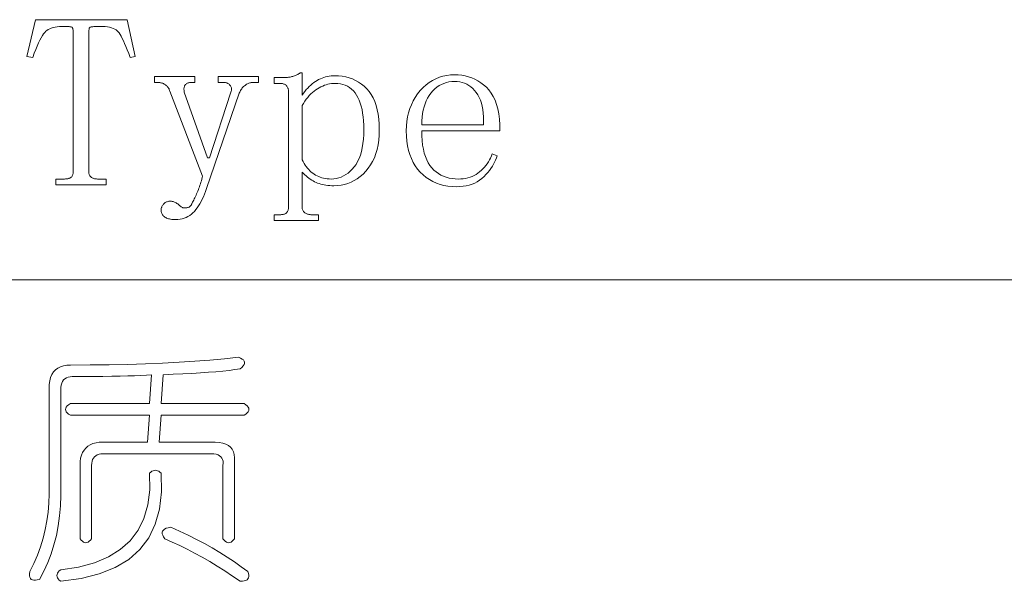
# Model space of a CAD drawing. Extents: x 1 to 297, y 1 to 210.
# Tile 7 of 171: x 8.88 to 17.63, y 37.66 to 42.65. Entities that reach past the tile are written whole.
import ezdxf

# ---------------------------------------------------------------- set-up
doc = ezdxf.new("R2010")
doc.units = 0

msp = doc.modelspace()

# ---------------------------------------------------------------- linework, layer by layer
at = {"color": 7, "lineweight": 13}
msp.add_line((1.3055, 40.342), (219.3213, 40.342), dxfattribs=at)
for points in [[(9.6512, 41.1849), (9.2055, 41.1849), (9.2055, 41.2363), (9.2826, 41.2363), (9.291, 41.2365), (9.2988, 41.237), (9.306, 41.2378), (9.3128, 41.239), (9.3191, 41.2406), (9.3248, 41.2425), (9.33, 41.2447), (9.3348, 41.2473), (9.339, 41.2502), (9.3426, 41.2534), (9.3459, 41.257), (9.3488, 41.261), (9.3514, 41.2653), (9.3536, 41.2699), (9.3555, 41.2749), (9.357, 41.2802), (9.3582, 41.2858), (9.3591, 41.2918), (9.3596, 41.2982), (9.3598, 41.3049), (9.3598, 42.5049), (9.3597, 42.518), (9.3594, 42.5299), (9.359, 42.5406), (9.3584, 42.5501), (9.3576, 42.5584), (9.3567, 42.5655), (9.3556, 42.5715), (9.3543, 42.5762), (9.3528, 42.5797), (9.3512, 42.582), (9.349, 42.5836), (9.3457, 42.5851), (9.3414, 42.5864), (9.3361, 42.5875), (9.3298, 42.5884), (9.3224, 42.5892), (9.314, 42.5898), (9.3046, 42.5902), (9.2941, 42.5905), (9.2826, 42.5906), (9.2594, 42.5901), (9.2376, 42.5889), (9.2172, 42.5867), (9.1983, 42.5837), (9.1809, 42.5799), (9.1649, 42.5751), (9.1503, 42.5696), (9.1373, 42.5631), (9.1257, 42.5559), (9.1155, 42.5477), (9.1059, 42.5377), (9.0958, 42.5247), (9.0853, 42.5089), (9.0744, 42.4901), (9.063, 42.4684), (9.0512, 42.4438), (9.039, 42.4163), (9.0264, 42.3859), (9.0133, 42.3525), (8.9998, 42.3163), (8.9484, 42.3249), (9.0255, 42.6506), (9.8398, 42.6506), (9.9084, 42.3249), (9.8655, 42.3163), (9.8521, 42.351), (9.8393, 42.383), (9.8271, 42.4123), (9.8154, 42.439), (9.8044, 42.4631), (9.794, 42.4845), (9.7842, 42.5032), (9.775, 42.5193), (9.7664, 42.5327), (9.7584, 42.5434), (9.7498, 42.5524), (9.7397, 42.5604), (9.7279, 42.5675), (9.7145, 42.5736), (9.6994, 42.5788), (9.6828, 42.583), (9.6645, 42.5863), (9.6445, 42.5887), (9.623, 42.5901), (9.5998, 42.5906), (9.5834, 42.5905), (9.5686, 42.5902), (9.5553, 42.5898), (9.5436, 42.5892), (9.5334, 42.5884), (9.5247, 42.5875), (9.5176, 42.5864), (9.512, 42.5851), (9.508, 42.5836), (9.5055, 42.582), (9.5039, 42.5796), (9.5024, 42.5758), (9.5011, 42.5707), (9.5, 42.5642), (9.4991, 42.5563), (9.4983, 42.547), (9.4977, 42.5364), (9.4973, 42.5244), (9.497, 42.511), (9.4969, 42.4963), (9.4969, 41.3049), (9.4971, 41.2982), (9.4978, 41.2918), (9.4989, 41.2858), (9.5004, 41.2802), (9.5023, 41.2749), (9.5046, 41.2699), (9.5074, 41.2653), (9.5106, 41.261), (9.5143, 41.257), (9.5184, 41.2534), (9.5228, 41.2502), (9.5274, 41.2473), (9.5324, 41.2447), (9.5376, 41.2425), (9.543, 41.2406), (9.5487, 41.239), (9.5547, 41.2378), (9.5609, 41.237), (9.5673, 41.2365), (9.5741, 41.2363), (9.6512, 41.2363)], [(10.5512, 41.4249), (10.5684, 41.4249), (10.7569, 41.9991), (10.76, 42.0075), (10.7622, 42.0156), (10.7637, 42.0233), (10.7645, 42.0307), (10.7644, 42.0377), (10.7636, 42.0444), (10.762, 42.0507), (10.7597, 42.0567), (10.7565, 42.0624), (10.7526, 42.0677), (10.7482, 42.0726), (10.7436, 42.077), (10.7386, 42.0808), (10.7334, 42.0842), (10.728, 42.087), (10.7223, 42.0893), (10.7163, 42.0911), (10.7101, 42.0924), (10.7037, 42.0932), (10.6969, 42.0934), (10.6455, 42.0934), (10.6455, 42.1449), (11.0055, 42.1449), (11.0055, 42.0934), (10.9541, 42.0934), (10.9472, 42.0932), (10.9404, 42.0924), (10.9335, 42.0911), (10.9266, 42.0893), (10.9198, 42.087), (10.9129, 42.0842), (10.9061, 42.0808), (10.8992, 42.077), (10.8924, 42.0726), (10.8855, 42.0677), (10.8788, 42.0624), (10.8725, 42.0567), (10.8665, 42.0507), (10.8608, 42.0444), (10.8555, 42.0377), (10.8505, 42.0307), (10.8459, 42.0233), (10.8416, 42.0156), (10.8377, 42.0075), (10.8341, 41.9991), (10.5426, 41.1506), (10.5339, 41.1254), (10.5246, 41.1014), (10.515, 41.0784), (10.5049, 41.0566), (10.4944, 41.0359), (10.4835, 41.0163), (10.4721, 40.9979), (10.4604, 40.9805), (10.4481, 40.9643), (10.4355, 40.9491), (10.4223, 40.9353), (10.4082, 40.9229), (10.3935, 40.912), (10.3779, 40.9025), (10.3616, 40.8945), (10.3445, 40.8879), (10.3266, 40.8828), (10.308, 40.8792), (10.2885, 40.877), (10.2684, 40.8763), (10.2566, 40.8765), (10.2454, 40.8771), (10.2347, 40.8782), (10.2245, 40.8797), (10.2148, 40.8816), (10.2056, 40.884), (10.197, 40.8868), (10.1888, 40.89), (10.1812, 40.8936), (10.1741, 40.8977), (10.1676, 40.9022), (10.1617, 40.9071), (10.1566, 40.9125), (10.1521, 40.9183), (10.1484, 40.9245), (10.1453, 40.9311), (10.1429, 40.9382), (10.1412, 40.9457), (10.1401, 40.9536), (10.1398, 40.962), (10.14, 40.9671), (10.1406, 40.9723), (10.1417, 40.9774), (10.1432, 40.9826), (10.1451, 40.9877), (10.1475, 40.9929), (10.1503, 40.998), (10.1535, 41.0031), (10.1571, 41.0083), (10.1612, 41.0134), (10.1657, 41.0183), (10.1706, 41.0227), (10.176, 41.0265), (10.1818, 41.0299), (10.188, 41.0327), (10.1946, 41.035), (10.2017, 41.0368), (10.2092, 41.0381), (10.2171, 41.0389), (10.2255, 41.0391), (10.2324, 41.0388), (10.2392, 41.0379), (10.2461, 41.0364), (10.2529, 41.0343), (10.2598, 41.0316), (10.2666, 41.0283), (10.2735, 41.0244), (10.2804, 41.0199), (10.2872, 41.0148), (10.2941, 41.0091), (10.3008, 41.0034), (10.3071, 40.9983), (10.3131, 40.9938), (10.3188, 40.9899), (10.3241, 40.9866), (10.329, 40.9839), (10.3337, 40.9818), (10.338, 40.9803), (10.3419, 40.9794), (10.3455, 40.9791), (10.3506, 40.9792), (10.3554, 40.9795), (10.3602, 40.9799), (10.3647, 40.9805), (10.3691, 40.9813), (10.3733, 40.9822), (10.3773, 40.9833), (10.3812, 40.9846), (10.3848, 40.9861), (10.3884, 40.9877), (10.3917, 40.9896), (10.3949, 40.9918), (10.3979, 40.9944), (10.4007, 40.9973), (10.4034, 41.0006), (10.4058, 41.0042), (10.4082, 41.0081), (10.4103, 41.0124), (10.4123, 41.017), (10.4141, 41.022), (10.4192, 41.0308), (10.4244, 41.04), (10.4295, 41.0496), (10.4346, 41.0597), (10.4398, 41.0702), (10.4449, 41.0811), (10.4501, 41.0925), (10.4552, 41.1043), (10.4604, 41.1165), (10.4655, 41.1291), (10.4706, 41.142), (10.4754, 41.155), (10.4802, 41.1681), (10.4847, 41.1813), (10.4891, 41.1945), (10.4933, 41.2078), (10.4973, 41.2212), (10.5012, 41.2347), (10.5048, 41.2483), (10.5084, 41.262), (10.2169, 42.0163), (10.215, 42.023), (10.2126, 42.0295), (10.2099, 42.0357), (10.2066, 42.0417), (10.203, 42.0474), (10.1989, 42.0528), (10.1944, 42.058), (10.1895, 42.0629), (10.1841, 42.0676), (10.1784, 42.072), (10.1723, 42.0761), (10.1662, 42.0797), (10.16, 42.0829), (10.1537, 42.0857), (10.1473, 42.0881), (10.1408, 42.09), (10.1343, 42.0915), (10.1276, 42.0926), (10.1209, 42.0932), (10.1141, 42.0934), (10.0798, 42.0934), (10.0798, 42.1449), (10.4398, 42.1449), (10.4398, 42.0934), (10.4055, 42.0934), (10.3988, 42.0932), (10.3925, 42.0926), (10.3865, 42.0915), (10.3808, 42.09), (10.3755, 42.0881), (10.3705, 42.0857), (10.3659, 42.0829), (10.3616, 42.0797), (10.3577, 42.0761), (10.3541, 42.072), (10.3509, 42.0675), (10.3482, 42.0626), (10.3461, 42.0572), (10.3445, 42.0514), (10.3434, 42.0452), (10.3428, 42.0386), (10.3427, 42.0315), (10.3431, 42.024), (10.344, 42.0161), (10.3455, 42.0077)], [(11.4769, 40.9191), (11.5369, 40.9191), (11.5369, 40.8677), (11.1426, 40.8677), (11.1426, 40.9191), (11.1941, 40.9191), (11.2024, 40.9193), (11.2102, 40.9198), (11.2175, 40.9207), (11.2242, 40.9219), (11.2305, 40.9234), (11.2362, 40.9253), (11.2415, 40.9275), (11.2462, 40.9301), (11.2504, 40.933), (11.2541, 40.9363), (11.2573, 40.94), (11.2602, 40.9442), (11.2628, 40.9489), (11.265, 40.9541), (11.2669, 40.9599), (11.2685, 40.9661), (11.2697, 40.9729), (11.2705, 40.9802), (11.271, 40.988), (11.2712, 40.9963), (11.2712, 42.0077), (11.271, 42.0144), (11.2705, 42.0209), (11.2697, 42.0271), (11.2685, 42.0331), (11.2669, 42.0388), (11.265, 42.0442), (11.2628, 42.0494), (11.2602, 42.0543), (11.2573, 42.059), (11.2541, 42.0634), (11.2504, 42.0675), (11.2462, 42.0711), (11.2415, 42.0744), (11.2362, 42.0771), (11.2305, 42.0795), (11.2242, 42.0814), (11.2175, 42.0829), (11.2102, 42.084), (11.2024, 42.0846), (11.1941, 42.0849), (11.1426, 42.0849), (11.1426, 42.1363), (11.2198, 42.1363), (11.2283, 42.1364), (11.2368, 42.1366), (11.2451, 42.1371), (11.2534, 42.1377), (11.2616, 42.1384), (11.2697, 42.1394), (11.2777, 42.1405), (11.2856, 42.1418), (11.2935, 42.1432), (11.3012, 42.1449), (11.3089, 42.1467), (11.3165, 42.149), (11.324, 42.1515), (11.3314, 42.1545), (11.3387, 42.1577), (11.346, 42.1613), (11.3531, 42.1653), (11.3602, 42.1695), (11.3672, 42.1742), (11.3741, 42.1791), (11.3912, 42.1791), (11.3912, 41.982), (11.4033, 41.9987), (11.4157, 42.0146), (11.4284, 42.0296), (11.4413, 42.0437), (11.4544, 42.057), (11.4678, 42.0694), (11.4815, 42.081), (11.4954, 42.0917), (11.5096, 42.1016), (11.5241, 42.1106), (11.5388, 42.1187), (11.5537, 42.126), (11.5689, 42.1324), (11.5844, 42.138), (11.6001, 42.1427), (11.6161, 42.1466), (11.6324, 42.1496), (11.6489, 42.1517), (11.6656, 42.153), (11.6826, 42.1534), (11.7163, 42.1523), (11.7488, 42.1488), (11.7801, 42.143), (11.8102, 42.1349), (11.8391, 42.1245), (11.8668, 42.1118), (11.8932, 42.0967), (11.9185, 42.0794), (11.9426, 42.0597), (11.9655, 42.0377), (11.9867, 42.0132), (12.0056, 41.9861), (12.0223, 41.9563), (12.0368, 41.9239), (12.0491, 41.8888), (12.0591, 41.851), (12.0669, 41.8106), (12.0725, 41.7675), (12.0758, 41.7218), (12.0769, 41.6734), (12.0757, 41.6265), (12.0721, 41.5819), (12.0661, 41.5395), (12.0577, 41.4993), (12.0469, 41.4613), (12.0337, 41.4255), (12.0181, 41.392), (12.0001, 41.3607), (11.9797, 41.3317), (11.9569, 41.3049), (11.9325, 41.2804), (11.9072, 41.2586), (11.8811, 41.2393), (11.8541, 41.2226), (11.8262, 41.2084), (11.7975, 41.1969), (11.7679, 41.1879), (11.7375, 41.1814), (11.7062, 41.1776), (11.6741, 41.1763), (11.6555, 41.1766), (11.6376, 41.1775), (11.6202, 41.179), (11.6034, 41.1811), (11.5873, 41.1838), (11.5717, 41.1871), (11.5568, 41.191), (11.5424, 41.1955), (11.5287, 41.2006), (11.5155, 41.2063), (11.5027, 41.2126), (11.49, 41.2195), (11.4773, 41.227), (11.4648, 41.2351), (11.4523, 41.2438), (11.4399, 41.2531), (11.4276, 41.263), (11.4154, 41.2735), (11.4033, 41.2846), (11.3912, 41.2963), (11.3912, 40.9963), (11.3915, 40.988), (11.3922, 40.9802), (11.3935, 40.9729), (11.3953, 40.9661), (11.3976, 40.9599), (11.4005, 40.9541), (11.4038, 40.9489), (11.4077, 40.9442), (11.412, 40.94), (11.4169, 40.9363), (11.4222, 40.933), (11.4276, 40.9301), (11.4331, 40.9275), (11.4389, 40.9253), (11.4448, 40.9234), (11.4509, 40.9219), (11.4571, 40.9207), (11.4636, 40.9198), (11.4702, 40.9193)], [(12.4541, 41.6649), (12.455, 41.6199), (12.4577, 41.5776), (12.4622, 41.538), (12.4685, 41.501), (12.4766, 41.4666), (12.4865, 41.435), (12.4982, 41.406), (12.5117, 41.3796), (12.527, 41.3559), (12.5441, 41.3349), (12.5626, 41.3161), (12.5823, 41.2994), (12.6031, 41.2846), (12.625, 41.2718), (12.648, 41.2609), (12.6721, 41.2521), (12.6974, 41.2452), (12.7237, 41.2402), (12.7512, 41.2373), (12.7798, 41.2363), (12.8017, 41.2369), (12.823, 41.2389), (12.8436, 41.2421), (12.8634, 41.2466), (12.8826, 41.2524), (12.9012, 41.2594), (12.919, 41.2678), (12.9361, 41.2774), (12.9526, 41.2884), (12.9684, 41.3006), (12.9834, 41.3137), (12.9975, 41.3275), (13.0108, 41.3418), (13.0232, 41.3568), (13.0348, 41.3724), (13.0455, 41.3885), (13.0554, 41.4053), (13.0644, 41.4226), (13.0725, 41.4406), (13.0798, 41.4591), (13.1226, 41.442), (13.1169, 41.4232), (13.1098, 41.4045), (13.1014, 41.3858), (13.0918, 41.3673), (13.0809, 41.3488), (13.0686, 41.3304), (13.0551, 41.3121), (13.0404, 41.2939), (13.0243, 41.2758), (13.0069, 41.2577), (12.9883, 41.2406), (12.9684, 41.2253), (12.9471, 41.2118), (12.9246, 41.2001), (12.9009, 41.1902), (12.8758, 41.1821), (12.8494, 41.1758), (12.8218, 41.1713), (12.7929, 41.1686), (12.7626, 41.1677), (12.7239, 41.169), (12.6867, 41.1729), (12.6509, 41.1793), (12.6166, 41.1883), (12.5837, 41.1999), (12.5523, 41.214), (12.5223, 41.2307), (12.4938, 41.25), (12.4668, 41.2719), (12.4412, 41.2963), (12.4176, 41.3231), (12.3965, 41.3522), (12.3778, 41.3835), (12.3617, 41.417), (12.348, 41.4527), (12.3368, 41.4907), (12.3281, 41.5309), (12.3219, 41.5733), (12.3182, 41.618), (12.3169, 41.6649), (12.3182, 41.707), (12.3219, 41.7477), (12.3281, 41.7869), (12.3368, 41.8246), (12.348, 41.8609), (12.3617, 41.8958), (12.3778, 41.9292), (12.3965, 41.9611), (12.4176, 41.9916), (12.4412, 42.0206), (12.4666, 42.0474), (12.4932, 42.0715), (12.5208, 42.0927), (12.5496, 42.1111), (12.5794, 42.1266), (12.6104, 42.1394), (12.6425, 42.1493), (12.6757, 42.1563), (12.7101, 42.1606), (12.7455, 42.162), (12.7776, 42.1609), (12.8089, 42.1575), (12.8394, 42.152), (12.8689, 42.1442), (12.8976, 42.1341), (12.9255, 42.1219), (12.9525, 42.1074), (12.9786, 42.0907), (13.0039, 42.0717), (13.0284, 42.0506), (13.0512, 42.0267), (13.0716, 41.9995), (13.0896, 41.9691), (13.1052, 41.9354), (13.1184, 41.8984), (13.1292, 41.8582), (13.1376, 41.8148), (13.1436, 41.7681), (13.1472, 41.7181), (13.1484, 41.6649)], [(11.3912, 41.4077), (11.4, 41.391), (11.4092, 41.3751), (11.4189, 41.3601), (11.4289, 41.346), (11.4394, 41.3327), (11.4504, 41.3203), (11.4617, 41.3087), (11.4735, 41.298), (11.4857, 41.2881), (11.4984, 41.2791), (11.5114, 41.271), (11.5249, 41.2637), (11.5389, 41.2573), (11.5532, 41.2517), (11.568, 41.247), (11.5832, 41.2431), (11.5989, 41.2401), (11.6149, 41.238), (11.6314, 41.2367), (11.6484, 41.2363), (11.672, 41.2374), (11.695, 41.2406), (11.7173, 41.2459), (11.7389, 41.2534), (11.7598, 41.2631), (11.78, 41.2749), (11.7996, 41.2888), (11.8184, 41.3049), (11.8366, 41.3231), (11.8541, 41.3434), (11.8704, 41.366), (11.8849, 41.3909), (11.8978, 41.4181), (11.9089, 41.4477), (11.9184, 41.4795), (11.9261, 41.5137), (11.9321, 41.5501), (11.9364, 41.5889), (11.9389, 41.63), (11.9398, 41.6734), (11.9391, 41.7135), (11.9372, 41.7516), (11.934, 41.7876), (11.9295, 41.8215), (11.9237, 41.8534), (11.9166, 41.8833), (11.9083, 41.911), (11.8986, 41.9367), (11.8877, 41.9604), (11.8755, 41.982), (11.862, 42.0015), (11.8472, 42.019), (11.8311, 42.0345), (11.8138, 42.0478), (11.7951, 42.0591), (11.7752, 42.0684), (11.754, 42.0756), (11.7315, 42.0807), (11.7077, 42.0838), (11.6826, 42.0849), (11.6672, 42.0844), (11.6518, 42.083), (11.6364, 42.0806), (11.6209, 42.0773), (11.6055, 42.0731), (11.5901, 42.0679), (11.5746, 42.0618), (11.5592, 42.0547), (11.5438, 42.0467), (11.5284, 42.0377), (11.5131, 42.0277), (11.4982, 42.0166), (11.4836, 42.0044), (11.4694, 41.9911), (11.4555, 41.9766), (11.442, 41.9611), (11.4288, 41.9444), (11.4159, 41.9266), (11.4034, 41.9077), (11.3912, 41.8877)], [(13.0026, 41.7163), (13.0035, 41.7531), (13.0028, 41.7881), (13.0005, 41.8213), (12.9965, 41.8527), (12.9909, 41.8824), (12.9836, 41.9102), (12.9747, 41.9362), (12.9642, 41.9604), (12.9521, 41.9828), (12.9384, 42.0034), (12.9233, 42.0222), (12.9073, 42.0389), (12.8904, 42.0537), (12.8725, 42.0665), (12.8537, 42.0774), (12.834, 42.0862), (12.8133, 42.0931), (12.7916, 42.0981), (12.769, 42.101), (12.7455, 42.102), (12.7203, 42.101), (12.696, 42.0979), (12.6726, 42.0927), (12.6502, 42.0855), (12.6287, 42.0763), (12.6082, 42.065), (12.5886, 42.0516), (12.57, 42.0362), (12.5523, 42.0187), (12.5355, 41.9991), (12.52, 41.9778), (12.5062, 41.9549), (12.494, 41.9305), (12.4834, 41.9045), (12.4744, 41.877), (12.4671, 41.8479), (12.4614, 41.8173), (12.4573, 41.7852), (12.4549, 41.7515), (12.4541, 41.7163)], [(10.8255, 39.6534), (10.8442, 39.6462), (10.8591, 39.6383), (10.8702, 39.6298), (10.8776, 39.6205), (10.8812, 39.6106), (10.881, 39.5999), (10.8771, 39.5886), (10.8694, 39.5766), (10.8579, 39.5639), (10.8426, 39.5506), (10.7957, 39.5439), (10.7439, 39.5375), (10.6873, 39.5315), (10.626, 39.5259), (10.5598, 39.5206), (10.4888, 39.5156), (10.413, 39.511), (10.3325, 39.5067), (10.2471, 39.5027), (10.1569, 39.4991), (10.1398, 39.242), (10.8769, 39.242), (10.8924, 39.2317), (10.9044, 39.2214), (10.9129, 39.2111), (10.9181, 39.2009), (10.9198, 39.1906), (10.9181, 39.1803), (10.9129, 39.17), (10.9044, 39.1597), (10.8924, 39.1494), (10.8769, 39.1391), (10.1398, 39.1391), (10.1226, 38.8991), (10.6198, 38.8991), (10.6554, 38.8974), (10.687, 38.8923), (10.7144, 38.8837), (10.7377, 38.8717), (10.7569, 38.8563), (10.772, 38.8374), (10.783, 38.8151), (10.7898, 38.7894), (10.7926, 38.7603), (10.7912, 38.7277), (10.7912, 38.042), (10.7809, 38.0297), (10.7706, 38.0201), (10.7604, 38.0132), (10.7501, 38.0091), (10.7398, 38.0077), (10.7295, 38.0091), (10.7192, 38.0132), (10.7089, 38.0201), (10.6986, 38.0297), (10.6884, 38.042), (10.6884, 38.6934), (10.6904, 38.713), (10.6897, 38.7305), (10.6863, 38.7459), (10.6801, 38.7593), (10.6712, 38.7706), (10.6596, 38.7798), (10.6452, 38.787), (10.628, 38.7922), (10.6081, 38.7953), (10.5855, 38.7963), (9.6255, 38.7963), (9.606, 38.7953), (9.5885, 38.7922), (9.573, 38.787), (9.5597, 38.7798), (9.5484, 38.7706), (9.5391, 38.7593), (9.5319, 38.7459), (9.5268, 38.7305), (9.5237, 38.713), (9.5226, 38.6934), (9.5226, 38.042), (9.5124, 38.0297), (9.5021, 38.0201), (9.4918, 38.0132), (9.4815, 38.0091), (9.4712, 38.0077), (9.4609, 38.0091), (9.4506, 38.0132), (9.4404, 38.0201), (9.4301, 38.0297), (9.4198, 38.042), (9.4198, 38.7277), (9.4246, 38.7572), (9.4321, 38.7839), (9.4424, 38.8079), (9.4554, 38.8292), (9.4712, 38.8477), (9.4897, 38.8635), (9.511, 38.8765), (9.535, 38.8868), (9.5617, 38.8943), (9.5912, 38.8991), (10.0198, 38.8991), (10.0369, 39.1391), (9.3341, 39.1391), (9.3186, 39.1494), (9.3066, 39.1597), (9.2981, 39.17), (9.2929, 39.1803), (9.2912, 39.1906), (9.2929, 39.2009), (9.2981, 39.2111), (9.3066, 39.2214), (9.3186, 39.2317), (9.3341, 39.242), (10.0369, 39.242), (10.0541, 39.4991), (10.01, 39.4959), (9.9601, 39.493), (9.9044, 39.4904), (9.8429, 39.4882), (9.7755, 39.4863), (9.7023, 39.4847), (9.6233, 39.4835), (9.5384, 39.4827), (9.4477, 39.4822), (9.3512, 39.482), (9.3317, 39.4808), (9.3142, 39.4772), (9.2988, 39.4712), (9.2854, 39.4628), (9.2741, 39.452), (9.2648, 39.4388), (9.2576, 39.4232), (9.2525, 39.4052), (9.2494, 39.3848), (9.2484, 39.362), (9.2484, 38.522), (9.2496, 38.4272), (9.2463, 38.3348), (9.2386, 38.2448), (9.2264, 38.1572), (9.2098, 38.072), (9.1887, 37.9892), (9.1632, 37.9088), (9.1332, 37.8308), (9.0987, 37.7552), (9.0598, 37.682), (9.0404, 37.6765), (9.0234, 37.6738), (9.0089, 37.6738), (8.9967, 37.6765), (8.9869, 37.682), (8.9796, 37.6902), (8.9746, 37.7012), (8.972, 37.7149), (8.9718, 37.7314), (8.9741, 37.7506), (9.0097, 37.8231), (9.0413, 37.8966), (9.0687, 37.9712), (9.092, 38.0468), (9.1112, 38.1234), (9.1263, 38.2011), (9.1373, 38.2798), (9.1441, 38.3595), (9.1469, 38.4402), (9.1455, 38.522), (9.1455, 39.4134), (9.1505, 39.446), (9.1585, 39.4751), (9.1697, 39.5009), (9.1839, 39.5231), (9.2012, 39.542), (9.2216, 39.5574), (9.2451, 39.5694), (9.2717, 39.578), (9.3013, 39.5831), (9.3341, 39.5849), (9.5094, 39.5855), (9.679, 39.5876), (9.8427, 39.591), (10.0006, 39.5958), (10.1526, 39.602), (10.2989, 39.6095), (10.4393, 39.6185), (10.5738, 39.6287), (10.7026, 39.6404)], [(10.1398, 38.6249), (10.1432, 38.4579), (10.1261, 38.3067), (10.0884, 38.1713), (10.0301, 38.0516), (9.9512, 37.9477), (9.8518, 37.8596), (9.7318, 37.7873), (9.5912, 37.7307), (9.4301, 37.6899), (9.2484, 37.6649), (9.236, 37.6751), (9.2264, 37.6854), (9.2196, 37.6957), (9.2154, 37.706), (9.2141, 37.7163), (9.2154, 37.7266), (9.2196, 37.7369), (9.2264, 37.7471), (9.236, 37.7574), (9.2484, 37.7677), (9.4074, 37.7917), (9.5487, 37.8294), (9.6721, 37.8809), (9.7777, 37.946), (9.8655, 38.0249), (9.9354, 38.1174), (9.9876, 38.2237), (10.0218, 38.3437), (10.0383, 38.4774), (10.0369, 38.6249), (10.0472, 38.6341), (10.0575, 38.6413), (10.0678, 38.6465), (10.0781, 38.6495), (10.0884, 38.6506), (10.0986, 38.6495), (10.1089, 38.6465), (10.1192, 38.6413), (10.1295, 38.6341)], [(10.2255, 38.1449), (10.3033, 38.1101), (10.3791, 38.0742), (10.4528, 38.0374), (10.5245, 37.9995), (10.5941, 37.9606), (10.6616, 37.9206), (10.7271, 37.8797), (10.7905, 37.8377), (10.8519, 37.7946), (10.9112, 37.7506), (10.9167, 37.7343), (10.9194, 37.7197), (10.9194, 37.7069), (10.9167, 37.6957), (10.9112, 37.6863), (10.903, 37.6786), (10.892, 37.6726), (10.8783, 37.6683), (10.8618, 37.6657), (10.8426, 37.6649), (10.7742, 37.7118), (10.7062, 37.7567), (10.6385, 37.7996), (10.5711, 37.8404), (10.5041, 37.8791), (10.4374, 37.9158), (10.371, 37.9505), (10.305, 37.983), (10.2394, 38.0135), (10.1741, 38.042), (10.1622, 38.0585), (10.1542, 38.0735), (10.1499, 38.0873), (10.1494, 38.0996), (10.1526, 38.1106), (10.1597, 38.1202), (10.1705, 38.1284), (10.185, 38.1353), (10.2034, 38.1407)]]:
    msp.add_lwpolyline(points, close=True, dxfattribs=at)

doc.saveas('drawing.dxf')
